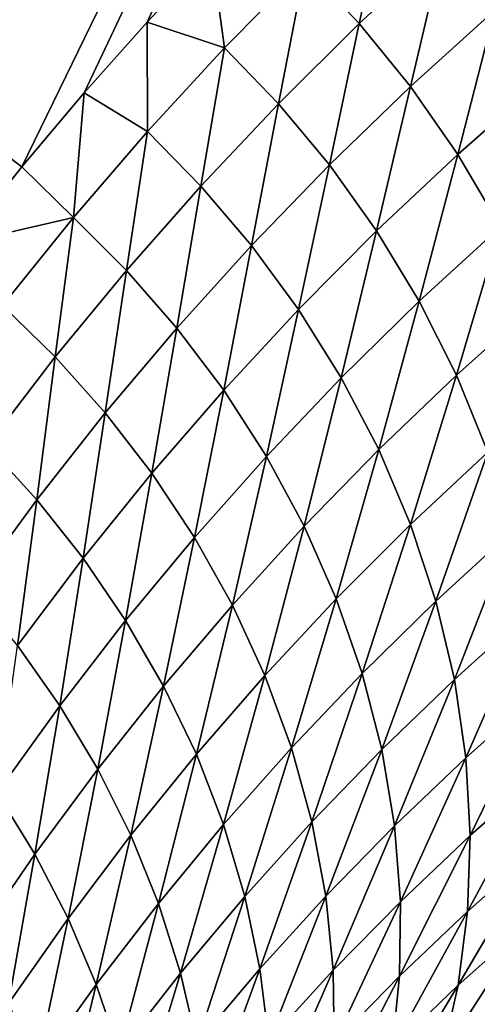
# Model space of a CAD drawing. Header units: millimetres. Extents: x -100 to 100, y -30 to 32.
# Tile 32 of 127: x -6.659 to -6.418, y -8.6 to -8.081. Entities that reach past the tile are written whole.
import ezdxf

# ---------------------------------------------------------------- set-up
doc = ezdxf.new("R2010")
doc.units = ezdxf.units.MM
doc.header["$LTSCALE"] = 81.481481
for name, color, linetype in [('3', 7, 'CONTINUOUS'), ('53', 7, 'CONTINUOUS'), ('6', 7, 'CONTINUOUS'), ('61', 7, 'CONTINUOUS'), ('62', 7, 'CONTINUOUS'), ('65', 7, 'CONTINUOUS'), ('68', 7, 'CONTINUOUS'), ('70', 7, 'CONTINUOUS'), ('75', 7, 'CONTINUOUS'), ('81', 7, 'CONTINUOUS'), ('83', 7, 'CONTINUOUS')]:
    doc.layers.add(name, color=color, linetype=linetype)

msp = doc.modelspace()

# ---------------------------------------------------------------- linework, layer by layer
at = {"layer": '3', "color": 7, "linetype": 'Continuous'}
for points in [[(-100, 30, -2), (100, 30, -2), (-100, -30, -2), (-100, 30, -2)], [(-100, -30, -2), (100, 30, -2), (100, -30, -2), (-100, -30, -2)]]:
    msp.add_3dface(points, dxfattribs=at)
at = {"layer": '53', "color": 7, "linetype": 'Continuous'}
for points in [[(79, 27.8, 669.2), (-79, 27.8, 669.2), (79, -27.8, 669.2), (79, 27.8, 669.2)], [(79, -27.8, 669.2), (-79, 27.8, 669.2), (-79, -27.8, 669.2), (79, -27.8, 669.2)]]:
    msp.add_3dface(points, dxfattribs=at)
at = {"layer": '6', "color": 7, "linetype": 'Continuous'}
for points in [[(-98, -28), (98, -28), (-98, 28), (-98, -28)], [(-98, 28), (98, -28), (98, 28), (-98, 28)]]:
    msp.add_3dface(points, dxfattribs=at)
at = {"layer": '61', "color": 7, "linetype": 'Continuous'}
for points in [[(51, 23, 14), (51, -23, 14), (-50, -23, 14), (51, 23, 14)], [(-50, 23, 14), (51, 23, 14), (-50, -23, 14), (-50, 23, 14)]]:
    msp.add_3dface(points, dxfattribs=at)
at = {"layer": '62', "color": 7, "linetype": 'Continuous'}
for points in [[(-50, -23, 18), (51, -23, 18), (-50, 23, 18), (-50, -23, 18)], [(-50, 23, 18), (51, -23, 18), (51, 23, 18), (-50, 23, 18)]]:
    msp.add_3dface(points, dxfattribs=at)
at = {"layer": '65', "linetype": 'Continuous'}
for points in [[(-38, 12, 3.1), (-38, -12, 3.1), (-6.02126, -10.19768, 3.1), (-38, 12, 3.1)], [(-6.34912, 9.4876, 3.1), (-38, 12, 3.1), (-6.34912, -9.4876, 3.1), (-6.34912, 9.4876, 3.1)], [(-6.34912, -9.4876, 3.1), (-38, 12, 3.1), (-6.34648, -9.60356, 3.1), (-6.34912, -9.4876, 3.1)], [(-6.34648, -9.60356, 3.1), (-38, 12, 3.1), (-6.32807, -9.71811, 3.1), (-6.34648, -9.60356, 3.1)], [(-6.32807, -9.71811, 3.1), (-38, 12, 3.1), (-6.29423, -9.8291, 3.1), (-6.32807, -9.71811, 3.1)], [(-6.29423, -9.8291, 3.1), (-38, 12, 3.1), (-6.2456, -9.93442, 3.1), (-6.29423, -9.8291, 3.1)], [(-6.2456, -9.93442, 3.1), (-38, 12, 3.1), (-6.1831, -10.03212, 3.1), (-6.2456, -9.93442, 3.1)], [(-6.1831, -10.03212, 3.1), (-38, 12, 3.1), (-6.10784, -10.12044, 3.1), (-6.1831, -10.03212, 3.1)], [(-6.10784, -10.12044, 3.1), (-38, 12, 3.1), (-6.02126, -10.19768, 3.1), (-6.10784, -10.12044, 3.1)]]:
    msp.add_3dface(points, dxfattribs=at)
at = {"layer": '68', "color": 253, "linetype": 'Continuous', "true_color": 0xaab4c3}
for points in [[(-6.65792, -8.15845, 8.75809), (-7.23327, -7.72424, 8.84618), (-6.14827, -7.1121, 6.9428), (-6.65792, -8.15845, 8.75809)], [(-6.62506, -8.11951, 8.67206), (-6.65792, -8.15845, 8.75809), (-6.14827, -7.1121, 6.9428), (-6.62506, -8.11951, 8.67206)], [(-6.5919, -8.08218, 8.58821), (-6.62506, -8.11951, 8.67206), (-6.14827, -7.1121, 6.9428), (-6.5919, -8.08218, 8.58821)], [(-6.55793, -8.04587, 8.50524), (-6.5919, -8.08218, 8.58821), (-6.14827, -7.1121, 6.9428), (-6.55793, -8.04587, 8.50524)], [(-6.69024, -8.19896, 8.84604), (-7.23327, -7.72424, 8.84618), (-6.65792, -8.15845, 8.75809), (-6.69024, -8.19896, 8.84604)]]:
    msp.add_3dface(points, dxfattribs=at)
at = {"layer": '70', "color": 253, "linetype": 'Continuous', "true_color": 0xaab4c3}
for points in [[(-6.50852, -8.05266, 8.45879), (-6.46421, -8.01072, 8.35837), (-6.47993, -8.08297, 8.45806), (-6.50852, -8.05266, 8.45879)], [(-6.47993, -8.08297, 8.45806), (-6.46421, -8.01072, 8.35837), (-6.43549, -8.04185, 8.35825), (-6.47993, -8.08297, 8.45806)], [(-6.47993, -8.08297, 8.45806), (-6.43549, -8.04185, 8.35825), (-6.45293, -8.11613, 8.45543), (-6.47993, -8.08297, 8.45806)], [(-6.45293, -8.11613, 8.45543), (-6.43549, -8.04185, 8.35825), (-6.40839, -8.07593, 8.35617), (-6.45293, -8.11613, 8.45543)], [(-6.5919, -8.08218, 8.58821), (-6.55793, -8.04587, 8.50524), (-6.55102, -8.09573, 8.55938), (-6.5919, -8.08218, 8.58821)], [(-6.55102, -8.09573, 8.55938), (-6.55793, -8.04587, 8.50524), (-6.50852, -8.05266, 8.45879), (-6.55102, -8.09573, 8.55938)], [(-6.55102, -8.09573, 8.55938), (-6.50852, -8.05266, 8.45879), (-6.5226, -8.12524, 8.55807), (-6.55102, -8.09573, 8.55938)], [(-6.5226, -8.12524, 8.55807), (-6.50852, -8.05266, 8.45879), (-6.47993, -8.08297, 8.45806), (-6.5226, -8.12524, 8.55807)], [(-6.45293, -8.11613, 8.45543), (-6.40839, -8.07593, 8.35617), (-6.42797, -8.15194, 8.45081), (-6.45293, -8.11613, 8.45543)], [(-6.42797, -8.15194, 8.45081), (-6.40839, -8.07593, 8.35617), (-6.3834, -8.11277, 8.35201), (-6.42797, -8.15194, 8.45081)], [(-6.62506, -8.11951, 8.67206), (-6.5919, -8.08218, 8.58821), (-6.59176, -8.13993, 8.66017), (-6.62506, -8.11951, 8.67206)], [(-6.59176, -8.13993, 8.66017), (-6.5919, -8.08218, 8.58821), (-6.55102, -8.09573, 8.55938), (-6.59176, -8.13993, 8.66017)], [(-6.5226, -8.12524, 8.55807), (-6.47993, -8.08297, 8.45806), (-6.49572, -8.15748, 8.55493), (-6.5226, -8.12524, 8.55807)], [(-6.49572, -8.15748, 8.55493), (-6.47993, -8.08297, 8.45806), (-6.45293, -8.11613, 8.45543), (-6.49572, -8.15748, 8.55493)], [(-6.59176, -8.13993, 8.66017), (-6.55102, -8.09573, 8.55938), (-6.56353, -8.16863, 8.65831), (-6.59176, -8.13993, 8.66017)], [(-6.56353, -8.16863, 8.65831), (-6.55102, -8.09573, 8.55938), (-6.5226, -8.12524, 8.55807), (-6.56353, -8.16863, 8.65831)], [(-6.42797, -8.15194, 8.45081), (-6.3834, -8.11277, 8.35201), (-6.40551, -8.19012, 8.4441), (-6.42797, -8.15194, 8.45081)], [(-6.49572, -8.15748, 8.55493), (-6.45293, -8.11613, 8.45543), (-6.47081, -8.19226, 8.54988), (-6.49572, -8.15748, 8.55493)], [(-6.47081, -8.19226, 8.54988), (-6.45293, -8.11613, 8.45543), (-6.42797, -8.15194, 8.45081), (-6.47081, -8.19226, 8.54988)], [(-6.65792, -8.15845, 8.75809), (-6.62506, -8.11951, 8.67206), (-6.63078, -8.18524, 8.76119), (-6.65792, -8.15845, 8.75809)], [(-6.63078, -8.18524, 8.76119), (-6.62506, -8.11951, 8.67206), (-6.59176, -8.13993, 8.66017), (-6.63078, -8.18524, 8.76119)], [(-6.56353, -8.16863, 8.65831), (-6.5226, -8.12524, 8.55807), (-6.53679, -8.19996, 8.6547), (-6.56353, -8.16863, 8.65831)], [(-6.53679, -8.19996, 8.6547), (-6.5226, -8.12524, 8.55807), (-6.49572, -8.15748, 8.55493), (-6.53679, -8.19996, 8.6547)], [(-6.63078, -8.18524, 8.76119), (-6.59176, -8.13993, 8.66017), (-6.60276, -8.21315, 8.75881), (-6.63078, -8.18524, 8.76119)], [(-6.60276, -8.21315, 8.75881), (-6.59176, -8.13993, 8.66017), (-6.56353, -8.16863, 8.65831), (-6.60276, -8.21315, 8.75881)], [(-6.47081, -8.19226, 8.54988), (-6.42797, -8.15194, 8.45081), (-6.44832, -8.22935, 8.54283), (-6.47081, -8.19226, 8.54988)], [(-6.44832, -8.22935, 8.54283), (-6.42797, -8.15194, 8.45081), (-6.40551, -8.19012, 8.4441), (-6.44832, -8.22935, 8.54283)], [(-6.69024, -8.19896, 8.84604), (-6.65792, -8.15845, 8.75809), (-6.63078, -8.18524, 8.76119), (-6.69024, -8.19896, 8.84604)], [(-6.53679, -8.19996, 8.6547), (-6.49572, -8.15748, 8.55493), (-6.51196, -8.23374, 8.64924), (-6.53679, -8.19996, 8.6547)], [(-6.51196, -8.23374, 8.64924), (-6.49572, -8.15748, 8.55493), (-6.47081, -8.19226, 8.54988), (-6.51196, -8.23374, 8.64924)], [(-6.60276, -8.21315, 8.75881), (-6.56353, -8.16863, 8.65831), (-6.57619, -8.24358, 8.75475), (-6.60276, -8.21315, 8.75881)], [(-6.57619, -8.24358, 8.75475), (-6.56353, -8.16863, 8.65831), (-6.53679, -8.19996, 8.6547), (-6.57619, -8.24358, 8.75475)], [(-6.66811, -8.23166, 8.86245), (-6.69024, -8.19896, 8.84604), (-6.63078, -8.18524, 8.76119), (-6.66811, -8.23166, 8.86245)], [(-6.66811, -8.23166, 8.86245), (-6.63078, -8.18524, 8.76119), (-6.64032, -8.25878, 8.8596), (-6.66811, -8.23166, 8.86245)], [(-6.64032, -8.25878, 8.8596), (-6.63078, -8.18524, 8.76119), (-6.60276, -8.21315, 8.75881), (-6.64032, -8.25878, 8.8596)], [(-6.44832, -8.22935, 8.54283), (-6.40551, -8.19012, 8.4441), (-6.42865, -8.26841, 8.53378), (-6.44832, -8.22935, 8.54283)], [(-6.42865, -8.26841, 8.53378), (-6.40551, -8.19012, 8.4441), (-6.386, -8.23034, 8.43527), (-6.42865, -8.26841, 8.53378)], [(-6.51196, -8.23374, 8.64924), (-6.47081, -8.19226, 8.54988), (-6.48946, -8.26974, 8.64189), (-6.51196, -8.23374, 8.64924)], [(-6.48946, -8.26974, 8.64189), (-6.47081, -8.19226, 8.54988), (-6.44832, -8.22935, 8.54283), (-6.48946, -8.26974, 8.64189)], [(-6.57619, -8.24358, 8.75475), (-6.53679, -8.19996, 8.6547), (-6.55146, -8.27637, 8.74892), (-6.57619, -8.24358, 8.75475)], [(-6.55146, -8.27637, 8.74892), (-6.53679, -8.19996, 8.6547), (-6.51196, -8.23374, 8.64924), (-6.55146, -8.27637, 8.74892)], [(-6.64032, -8.25878, 8.8596), (-6.60276, -8.21315, 8.75881), (-6.61394, -8.28832, 8.85511), (-6.64032, -8.25878, 8.8596)], [(-6.61394, -8.28832, 8.85511), (-6.60276, -8.21315, 8.75881), (-6.57619, -8.24358, 8.75475), (-6.61394, -8.28832, 8.85511)], [(-6.67625, -8.30551, 8.96067), (-6.66811, -8.23166, 8.86245), (-6.64032, -8.25878, 8.8596), (-6.67625, -8.30551, 8.96067)], [(-6.48946, -8.26974, 8.64189), (-6.44832, -8.22935, 8.54283), (-6.46966, -8.30766, 8.63263), (-6.48946, -8.26974, 8.64189)], [(-6.46966, -8.30766, 8.63263), (-6.44832, -8.22935, 8.54283), (-6.42865, -8.26841, 8.53378), (-6.46966, -8.30766, 8.63263)], [(-6.42865, -8.26841, 8.53378), (-6.386, -8.23034, 8.43527), (-6.41217, -8.30903, 8.52274), (-6.42865, -8.26841, 8.53378)], [(-6.55146, -8.27637, 8.74892), (-6.51196, -8.23374, 8.64924), (-6.52896, -8.3113, 8.74129), (-6.55146, -8.27637, 8.74892)], [(-6.52896, -8.3113, 8.74129), (-6.51196, -8.23374, 8.64924), (-6.48946, -8.26974, 8.64189), (-6.52896, -8.3113, 8.74129)], [(-6.61394, -8.28832, 8.85511), (-6.57619, -8.24358, 8.75475), (-6.58933, -8.32012, 8.84894), (-6.61394, -8.28832, 8.85511)], [(-6.58933, -8.32012, 8.84894), (-6.57619, -8.24358, 8.75475), (-6.55146, -8.27637, 8.74892), (-6.58933, -8.32012, 8.84894)], [(-6.67625, -8.30551, 8.96067), (-6.64032, -8.25878, 8.8596), (-6.65008, -8.33416, 8.95579), (-6.67625, -8.30551, 8.96067)], [(-6.65008, -8.33416, 8.95579), (-6.64032, -8.25878, 8.8596), (-6.61394, -8.28832, 8.85511), (-6.65008, -8.33416, 8.95579)], [(-6.46966, -8.30766, 8.63263), (-6.42865, -8.26841, 8.53378), (-6.45293, -8.34711, 8.62149), (-6.46966, -8.30766, 8.63263)], [(-6.45293, -8.34711, 8.62149), (-6.42865, -8.26841, 8.53378), (-6.41217, -8.30903, 8.52274), (-6.45293, -8.34711, 8.62149)], [(-6.52896, -8.3113, 8.74129), (-6.48946, -8.26974, 8.64189), (-6.50907, -8.34808, 8.73184), (-6.52896, -8.3113, 8.74129)], [(-6.50907, -8.34808, 8.73184), (-6.48946, -8.26974, 8.64189), (-6.46966, -8.30766, 8.63263), (-6.50907, -8.34808, 8.73184)], [(-6.58933, -8.32012, 8.84894), (-6.55146, -8.27637, 8.74892), (-6.56688, -8.35399, 8.84104), (-6.58933, -8.32012, 8.84894)], [(-6.56688, -8.35399, 8.84104), (-6.55146, -8.27637, 8.74892), (-6.52896, -8.3113, 8.74129), (-6.56688, -8.35399, 8.84104)], [(-6.65008, -8.33416, 8.95579), (-6.61394, -8.28832, 8.85511), (-6.62562, -8.365, 8.9493), (-6.65008, -8.33416, 8.95579)], [(-6.62562, -8.365, 8.9493), (-6.61394, -8.28832, 8.85511), (-6.58933, -8.32012, 8.84894), (-6.62562, -8.365, 8.9493)], [(-6.6846, -8.38109, 9.05676), (-6.67625, -8.30551, 8.96067), (-6.65008, -8.33416, 8.95579), (-6.6846, -8.38109, 9.05676)], [(-6.50907, -8.34808, 8.73184), (-6.46966, -8.30766, 8.63263), (-6.49212, -8.38637, 8.72062), (-6.50907, -8.34808, 8.73184)], [(-6.49212, -8.38637, 8.72062), (-6.46966, -8.30766, 8.63263), (-6.45293, -8.34711, 8.62149), (-6.49212, -8.38637, 8.72062)], [(-6.45293, -8.34711, 8.62149), (-6.41217, -8.30903, 8.52274), (-6.43956, -8.38767, 8.60855), (-6.45293, -8.34711, 8.62149)], [(-6.43956, -8.38767, 8.60855), (-6.41217, -8.30903, 8.52274), (-6.3992, -8.35076, 8.50979), (-6.43956, -8.38767, 8.60855)], [(-6.56688, -8.35399, 8.84104), (-6.52896, -8.3113, 8.74129), (-6.54691, -8.38967, 8.83143), (-6.56688, -8.35399, 8.84104)], [(-6.54691, -8.38967, 8.83143), (-6.52896, -8.3113, 8.74129), (-6.50907, -8.34808, 8.73184), (-6.54691, -8.38967, 8.83143)], [(-6.62562, -8.365, 8.9493), (-6.58933, -8.32012, 8.84894), (-6.60322, -8.39782, 8.94116), (-6.62562, -8.365, 8.9493)], [(-6.60322, -8.39782, 8.94116), (-6.58933, -8.32012, 8.84894), (-6.56688, -8.35399, 8.84104), (-6.60322, -8.39782, 8.94116)], [(-6.6846, -8.38109, 9.05676), (-6.65008, -8.33416, 8.95579), (-6.6603, -8.41096, 9.04997), (-6.6846, -8.38109, 9.05676)], [(-6.6603, -8.41096, 9.04997), (-6.65008, -8.33416, 8.95579), (-6.62562, -8.365, 8.9493), (-6.6603, -8.41096, 9.04997)], [(-6.54691, -8.38967, 8.83143), (-6.50907, -8.34808, 8.73184), (-6.52976, -8.42681, 8.82013), (-6.54691, -8.38967, 8.83143)], [(-6.52976, -8.42681, 8.82013), (-6.50907, -8.34808, 8.73184), (-6.49212, -8.38637, 8.72062), (-6.52976, -8.42681, 8.82013)], [(-6.49212, -8.38637, 8.72062), (-6.45293, -8.34711, 8.62149), (-6.47838, -8.42577, 8.70769), (-6.49212, -8.38637, 8.72062)], [(-6.47838, -8.42577, 8.70769), (-6.45293, -8.34711, 8.62149), (-6.43956, -8.38767, 8.60855), (-6.47838, -8.42577, 8.70769)], [(-6.43956, -8.38767, 8.60855), (-6.3992, -8.35076, 8.50979), (-6.42976, -8.42886, 8.59394), (-6.43956, -8.38767, 8.60855)], [(-6.42976, -8.42886, 8.59394), (-6.3992, -8.35076, 8.50979), (-6.38995, -8.39309, 8.49506), (-6.42976, -8.42886, 8.59394)], [(-6.60322, -8.39782, 8.94116), (-6.56688, -8.35399, 8.84104), (-6.58321, -8.43239, 8.93139), (-6.60322, -8.39782, 8.94116)], [(-6.58321, -8.43239, 8.93139), (-6.56688, -8.35399, 8.84104), (-6.54691, -8.38967, 8.83143), (-6.58321, -8.43239, 8.93139)], [(-6.6603, -8.41096, 9.04997), (-6.62562, -8.365, 8.9493), (-6.63799, -8.44275, 9.04161), (-6.6603, -8.41096, 9.04997)], [(-6.63799, -8.44275, 9.04161), (-6.62562, -8.365, 8.9493), (-6.60322, -8.39782, 8.94116), (-6.63799, -8.44275, 9.04161)], [(-6.52976, -8.42681, 8.82013), (-6.49212, -8.38637, 8.72062), (-6.51569, -8.46506, 8.80723), (-6.52976, -8.42681, 8.82013)], [(-6.51569, -8.46506, 8.80723), (-6.49212, -8.38637, 8.72062), (-6.47838, -8.42577, 8.70769), (-6.51569, -8.46506, 8.80723)], [(-6.47838, -8.42577, 8.70769), (-6.43956, -8.38767, 8.60855), (-6.46807, -8.46584, 8.69319), (-6.47838, -8.42577, 8.70769)], [(-6.46807, -8.46584, 8.69319), (-6.43956, -8.38767, 8.60855), (-6.42976, -8.42886, 8.59394), (-6.46807, -8.46584, 8.69319)], [(-6.58321, -8.43239, 8.93139), (-6.54691, -8.38967, 8.83143), (-6.56589, -8.4684, 8.92004), (-6.58321, -8.43239, 8.93139)], [(-6.56589, -8.4684, 8.92004), (-6.54691, -8.38967, 8.83143), (-6.52976, -8.42681, 8.82013), (-6.56589, -8.4684, 8.92004)], [(-6.42976, -8.42886, 8.59394), (-6.38995, -8.39309, 8.49506), (-6.42369, -8.47021, 8.57781), (-6.42976, -8.42886, 8.59394)], [(-6.42369, -8.47021, 8.57781), (-6.38995, -8.39309, 8.49506), (-6.38458, -8.4355, 8.47872), (-6.42369, -8.47021, 8.57781)], [(-6.63799, -8.44275, 9.04161), (-6.60322, -8.39782, 8.94116), (-6.61796, -8.47623, 9.03171), (-6.63799, -8.44275, 9.04161)], [(-6.61796, -8.47623, 9.03171), (-6.60322, -8.39782, 8.94116), (-6.58321, -8.43239, 8.93139), (-6.61796, -8.47623, 9.03171)], [(-6.67117, -8.48876, 9.14235), (-6.6603, -8.41096, 9.04997), (-6.63799, -8.44275, 9.04161), (-6.67117, -8.48876, 9.14235)], [(-6.56589, -8.4684, 8.92004), (-6.52976, -8.42681, 8.82013), (-6.55152, -8.50552, 8.90716), (-6.56589, -8.4684, 8.92004)], [(-6.55152, -8.50552, 8.90716), (-6.52976, -8.42681, 8.82013), (-6.51569, -8.46506, 8.80723), (-6.55152, -8.50552, 8.90716)], [(-6.51569, -8.46506, 8.80723), (-6.47838, -8.42577, 8.70769), (-6.5049, -8.50401, 8.79284), (-6.51569, -8.46506, 8.80723)], [(-6.5049, -8.50401, 8.79284), (-6.47838, -8.42577, 8.70769), (-6.46807, -8.46584, 8.69319), (-6.5049, -8.50401, 8.79284)], [(-6.46807, -8.46584, 8.69319), (-6.42976, -8.42886, 8.59394), (-6.46133, -8.50613, 8.67727), (-6.46807, -8.46584, 8.69319)], [(-6.46133, -8.50613, 8.67727), (-6.42976, -8.42886, 8.59394), (-6.42369, -8.47021, 8.57781), (-6.46133, -8.50613, 8.67727)], [(-6.61796, -8.47623, 9.03171), (-6.58321, -8.43239, 8.93139), (-6.6005, -8.51112, 9.02029), (-6.61796, -8.47623, 9.03171)], [(-6.6005, -8.51112, 9.02029), (-6.58321, -8.43239, 8.93139), (-6.56589, -8.4684, 8.92004), (-6.6005, -8.51112, 9.02029)], [(-6.42369, -8.47021, 8.57781), (-6.38458, -8.4355, 8.47872), (-6.42137, -8.51121, 8.56038), (-6.42369, -8.47021, 8.57781)], [(-6.42137, -8.51121, 8.56038), (-6.38458, -8.4355, 8.47872), (-6.38311, -8.47745, 8.46099), (-6.42137, -8.51121, 8.56038)], [(-6.67117, -8.48876, 9.14235), (-6.63799, -8.44275, 9.04161), (-6.65115, -8.52116, 9.13232), (-6.67117, -8.48876, 9.14235)], [(-6.65115, -8.52116, 9.13232), (-6.63799, -8.44275, 9.04161), (-6.61796, -8.47623, 9.03171), (-6.65115, -8.52116, 9.13232)], [(-6.55152, -8.50552, 8.90716), (-6.51569, -8.46506, 8.80723), (-6.54028, -8.54335, 8.89289), (-6.55152, -8.50552, 8.90716)], [(-6.54028, -8.54335, 8.89289), (-6.51569, -8.46506, 8.80723), (-6.5049, -8.50401, 8.79284), (-6.54028, -8.54335, 8.89289)], [(-6.5049, -8.50401, 8.79284), (-6.46807, -8.46584, 8.69319), (-6.49754, -8.54324, 8.77712), (-6.5049, -8.50401, 8.79284)], [(-6.49754, -8.54324, 8.77712), (-6.46807, -8.46584, 8.69319), (-6.46133, -8.50613, 8.67727), (-6.49754, -8.54324, 8.77712)], [(-6.6005, -8.51112, 9.02029), (-6.56589, -8.4684, 8.92004), (-6.58585, -8.54711, 9.00745), (-6.6005, -8.51112, 9.02029)], [(-6.58585, -8.54711, 9.00745), (-6.56589, -8.4684, 8.92004), (-6.55152, -8.50552, 8.90716), (-6.58585, -8.54711, 9.00745)], [(-6.46133, -8.50613, 8.67727), (-6.42369, -8.47021, 8.57781), (-6.45821, -8.54616, 8.66012), (-6.46133, -8.50613, 8.67727)], [(-6.45821, -8.54616, 8.66012), (-6.42369, -8.47021, 8.57781), (-6.42137, -8.51121, 8.56038), (-6.45821, -8.54616, 8.66012)], [(-6.65115, -8.52116, 9.13232), (-6.61796, -8.47623, 9.03171), (-6.63357, -8.55494, 9.12086), (-6.65115, -8.52116, 9.13232)], [(-6.63357, -8.55494, 9.12086), (-6.61796, -8.47623, 9.03171), (-6.6005, -8.51112, 9.02029), (-6.63357, -8.55494, 9.12086)], [(-6.42137, -8.51121, 8.56038), (-6.38311, -8.47745, 8.46099), (-6.42279, -8.55137, 8.54187), (-6.42137, -8.51121, 8.56038)], [(-6.42279, -8.55137, 8.54187), (-6.38311, -8.47745, 8.46099), (-6.3855, -8.51843, 8.44211), (-6.42279, -8.55137, 8.54187)], [(-6.68277, -8.56715, 9.23318), (-6.67117, -8.48876, 9.14235), (-6.65115, -8.52116, 9.13232), (-6.68277, -8.56715, 9.23318)], [(-6.58585, -8.54711, 9.00745), (-6.55152, -8.50552, 8.90716), (-6.5742, -8.58384, 8.99329), (-6.58585, -8.54711, 9.00745)], [(-6.5742, -8.58384, 8.99329), (-6.55152, -8.50552, 8.90716), (-6.54028, -8.54335, 8.89289), (-6.5742, -8.58384, 8.99329)], [(-6.54028, -8.54335, 8.89289), (-6.5049, -8.50401, 8.79284), (-6.53233, -8.58152, 8.87736), (-6.54028, -8.54335, 8.89289)], [(-6.53233, -8.58152, 8.87736), (-6.5049, -8.50401, 8.79284), (-6.49754, -8.54324, 8.77712), (-6.53233, -8.58152, 8.87736)], [(-6.49754, -8.54324, 8.77712), (-6.46133, -8.50613, 8.67727), (-6.49366, -8.58231, 8.76024), (-6.49754, -8.54324, 8.77712)], [(-6.49366, -8.58231, 8.76024), (-6.46133, -8.50613, 8.67727), (-6.45821, -8.54616, 8.66012), (-6.49366, -8.58231, 8.76024)], [(-6.63357, -8.55494, 9.12086), (-6.6005, -8.51112, 9.02029), (-6.61868, -8.58981, 9.10805), (-6.63357, -8.55494, 9.12086)], [(-6.61868, -8.58981, 9.10805), (-6.6005, -8.51112, 9.02029), (-6.58585, -8.54711, 9.00745), (-6.61868, -8.58981, 9.10805)], [(-6.45821, -8.54616, 8.66012), (-6.42137, -8.51121, 8.56038), (-6.4587, -8.5855, 8.64196), (-6.45821, -8.54616, 8.66012)], [(-6.4587, -8.5855, 8.64196), (-6.42137, -8.51121, 8.56038), (-6.42279, -8.55137, 8.54187), (-6.4587, -8.5855, 8.64196)], [(-6.68277, -8.56715, 9.23318), (-6.65115, -8.52116, 9.13232), (-6.6651, -8.59983, 9.22169), (-6.68277, -8.56715, 9.23318)], [(-6.6651, -8.59983, 9.22169), (-6.65115, -8.52116, 9.13232), (-6.63357, -8.55494, 9.12086), (-6.6651, -8.59983, 9.22169)], [(-6.42279, -8.55137, 8.54187), (-6.3855, -8.51843, 8.44211), (-6.42781, -8.59027, 8.52252), (-6.42279, -8.55137, 8.54187)], [(-6.42781, -8.59027, 8.52252), (-6.3855, -8.51843, 8.44211), (-6.3916, -8.55798, 8.42235), (-6.42781, -8.59027, 8.52252)], [(-6.5742, -8.58384, 8.99329), (-6.54028, -8.54335, 8.89289), (-6.5657, -8.62095, 8.97794), (-6.5742, -8.58384, 8.99329)], [(-6.5657, -8.62095, 8.97794), (-6.54028, -8.54335, 8.89289), (-6.53233, -8.58152, 8.87736), (-6.5657, -8.62095, 8.97794)], [(-6.53233, -8.58152, 8.87736), (-6.49754, -8.54324, 8.77712), (-6.52772, -8.61962, 8.86074), (-6.53233, -8.58152, 8.87736)], [(-6.52772, -8.61962, 8.86074), (-6.49754, -8.54324, 8.77712), (-6.49366, -8.58231, 8.76024), (-6.52772, -8.61962, 8.86074)], [(-6.61868, -8.58981, 9.10805), (-6.58585, -8.54711, 9.00745), (-6.60665, -8.62544, 9.094), (-6.61868, -8.58981, 9.10805)], [(-6.60665, -8.62544, 9.094), (-6.58585, -8.54711, 9.00745), (-6.5742, -8.58384, 8.99329), (-6.60665, -8.62544, 9.094)], [(-6.49366, -8.58231, 8.76024), (-6.45821, -8.54616, 8.66012), (-6.49325, -8.62079, 8.74241), (-6.49366, -8.58231, 8.76024)], [(-6.49325, -8.62079, 8.74241), (-6.45821, -8.54616, 8.66012), (-6.4587, -8.5855, 8.64196), (-6.49325, -8.62079, 8.74241)], [(-6.4587, -8.5855, 8.64196), (-6.42279, -8.55137, 8.54187), (-6.46267, -8.62372, 8.62301), (-6.4587, -8.5855, 8.64196)], [(-6.46267, -8.62372, 8.62301), (-6.42279, -8.55137, 8.54187), (-6.42781, -8.59027, 8.52252), (-6.46267, -8.62372, 8.62301)], [(-6.6651, -8.59983, 9.22169), (-6.63357, -8.55494, 9.12086), (-6.64999, -8.63359, 9.20892), (-6.6651, -8.59983, 9.22169)], [(-6.64999, -8.63359, 9.20892), (-6.63357, -8.55494, 9.12086), (-6.61868, -8.58981, 9.10805), (-6.64999, -8.63359, 9.20892)], [(-6.42781, -8.59027, 8.52252), (-6.3916, -8.55798, 8.42235), (-6.43623, -8.6275, 8.5026), (-6.42781, -8.59027, 8.52252)], [(-6.43623, -8.6275, 8.5026), (-6.3916, -8.55798, 8.42235), (-6.40119, -8.59568, 8.40197), (-6.43623, -8.6275, 8.5026)], [(-6.60665, -8.62544, 9.094), (-6.5742, -8.58384, 8.99329), (-6.59763, -8.66149, 9.07884), (-6.60665, -8.62544, 9.094)], [(-6.59763, -8.66149, 9.07884), (-6.5742, -8.58384, 8.99329), (-6.5657, -8.62095, 8.97794), (-6.59763, -8.66149, 9.07884)], [(-6.5657, -8.62095, 8.97794), (-6.53233, -8.58152, 8.87736), (-6.56039, -8.65806, 8.96158), (-6.5657, -8.62095, 8.97794)], [(-6.56039, -8.65806, 8.96158), (-6.53233, -8.58152, 8.87736), (-6.52772, -8.61962, 8.86074), (-6.56039, -8.65806, 8.96158)], [(-6.52772, -8.61962, 8.86074), (-6.49366, -8.58231, 8.76024), (-6.52645, -8.65724, 8.84322), (-6.52772, -8.61962, 8.86074)], [(-6.52645, -8.65724, 8.84322), (-6.49366, -8.58231, 8.76024), (-6.49325, -8.62079, 8.74241), (-6.52645, -8.65724, 8.84322)], [(-6.49325, -8.62079, 8.74241), (-6.4587, -8.5855, 8.64196), (-6.49621, -8.65831, 8.72384), (-6.49325, -8.62079, 8.74241)], [(-6.49621, -8.65831, 8.72384), (-6.4587, -8.5855, 8.64196), (-6.46267, -8.62372, 8.62301), (-6.49621, -8.65831, 8.72384)], [(-6.64999, -8.63359, 9.20892), (-6.61868, -8.58981, 9.10805), (-6.63761, -8.66812, 9.19498), (-6.64999, -8.63359, 9.20892)], [(-6.63761, -8.66812, 9.19498), (-6.61868, -8.58981, 9.10805), (-6.60665, -8.62544, 9.094), (-6.63761, -8.66812, 9.19498)], [(-6.46267, -8.62372, 8.62301), (-6.42781, -8.59027, 8.52252), (-6.46996, -8.66044, 8.60352), (-6.46267, -8.62372, 8.62301)], [(-6.46996, -8.66044, 8.60352), (-6.42781, -8.59027, 8.52252), (-6.43623, -8.6275, 8.5026), (-6.46996, -8.66044, 8.60352)], [(-6.43623, -8.6275, 8.5026), (-6.40119, -8.59568, 8.40197), (-6.44778, -8.66273, 8.48236), (-6.43623, -8.6275, 8.5026)], [(-6.44778, -8.66273, 8.48236), (-6.40119, -8.59568, 8.40197), (-6.41396, -8.63119, 8.38126), (-6.44778, -8.66273, 8.48236)], [(-6.67978, -8.67841, 9.31), (-6.6651, -8.59983, 9.22169), (-6.64999, -8.63359, 9.20892), (-6.67978, -8.67841, 9.31)]]:
    msp.add_3dface(points, dxfattribs=at)
at = {"layer": '75', "linetype": 'Continuous'}
for points in [[(-79.5, -27.2149, 665.5), (-79.5, 29, 665.5), (79.5, 29, 665.5), (-79.5, -27.2149, 665.5)], [(79.5, -27.2149, 665.5), (-79.5, -27.2149, 665.5), (79.5, 29, 665.5), (79.5, -27.2149, 665.5)]]:
    msp.add_3dface(points, dxfattribs=at)
at = {"layer": '81', "linetype": 'Continuous'}
for points in [[(-79.5, 28.21493, 21.1358), (-60.32829, 28.10151, 22.38335), (79.5, -30.20258, 663.72839), (-79.5, 28.21493, 21.1358)], [(-79.5, -30.20258, 663.72839), (-79.5, 28.21493, 21.1358), (79.5, -30.20258, 663.72839), (-79.5, -30.20258, 663.72839)], [(-60.32829, 28.10151, 22.38335), (-60.17171, 28.10151, 22.38335), (79.5, -30.20258, 663.72839), (-60.32829, 28.10151, 22.38335)], [(-60.17171, 28.10151, 22.38335), (60.17171, 28.10151, 22.38335), (79.5, -30.20258, 663.72839), (-60.17171, 28.10151, 22.38335)]]:
    msp.add_3dface(points, dxfattribs=at)
at = {"layer": '83', "linetype": 'Continuous'}
for points in [[(79.5, 29.70877, 21.27161), (60.3398, 29.60777, 22.38257), (-79.5, -28.70874, 663.8642), (79.5, 29.70877, 21.27161)], [(79.5, -28.70874, 663.8642), (79.5, 29.70877, 21.27161), (-79.5, -28.70874, 663.8642), (79.5, -28.70874, 663.8642)], [(60.3398, 29.60777, 22.38257), (60.18235, 29.60764, 22.38397), (-79.5, -28.70874, 663.8642), (60.3398, 29.60777, 22.38257)], [(60.18235, 29.60764, 22.38397), (-60.18235, 29.60764, 22.38397), (-79.5, -28.70874, 663.8642), (60.18235, 29.60764, 22.38397)]]:
    msp.add_3dface(points, dxfattribs=at)

doc.saveas('drawing.dxf')
